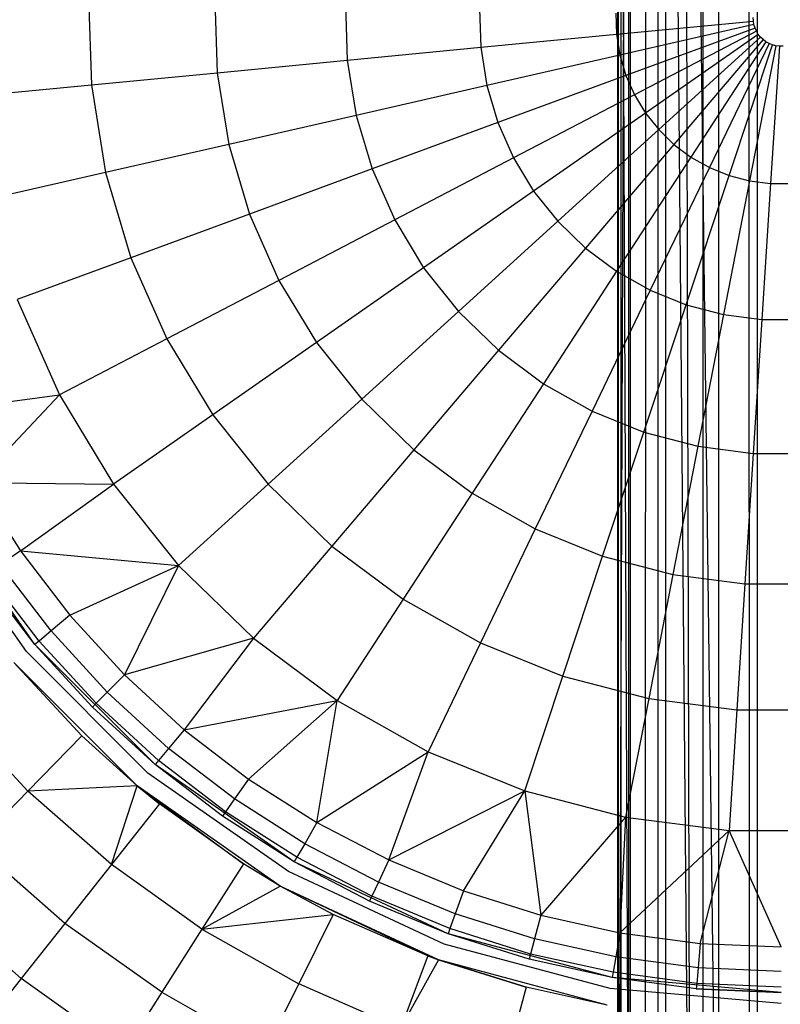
# Model space of a CAD drawing. Extents: x 3 to 49, y 3 to 103.
# Tile 78 of 101: x 24.69 to 26.06, y 57.01 to 58.78. Entities that reach past the tile are written whole.
import ezdxf

# ---------------------------------------------------------------- set-up
doc = ezdxf.new("R2010")
doc.units = 0
doc.header["$LTSCALE"] = 2.54
doc.layers.get('0').update_dxf_attribs({"linetype": 'CONTINUOUS'})

# ---------------------------------------------------------------- blocks, each defined once
blk = doc.blocks.new('HOTEL-MOOD-11782-11790_STL')
at = {"color": 0}
for p, q in [((25.8807, 61.312, 0.9524), (25.8942, 56.2572, 0.9621)), ((25.8807, 61.312, 0.9524), (25.8942, 56.2572, 0.9621)), ((25.8807, 61.312, 0.9524), (25.945, 56.2545, 0.9892)), ((25.8807, 61.312, 0.9524), (25.945, 56.2545, 0.9892)), ((25.945, 61.3156, 0.9892), (25.945, 56.2545, 0.9892)), ((25.945, 61.3156, 0.9892), (25.945, 56.2545, 0.9892)), ((26.0002, 56.2526, 1.006), (25.9999, 61.3175, 1.0059)), ((26.0002, 56.2526, 1.006), (25.9999, 61.3175, 1.0059)), ((25.7639, 56.269, 0.7181), (25.7639, 61.3011, 0.7181)), ((25.7639, 56.269, 0.1789), (25.7639, 61.3011, 0.1789)), ((25.7639, 56.269, 0.7181), (25.7639, 61.3011, 0.7181)), ((25.7639, 56.269, 0.1789), (25.7639, 61.3011, 0.1789)), ((25.7696, 61.3017, 0.7756), (25.7695, 56.2684, 0.7753)), ((25.7696, 61.3017, 0.7756), (25.7695, 56.2684, 0.7753)), ((25.7862, 61.3036, 0.8304), (25.7862, 56.2665, 0.8304)), ((25.7862, 61.3036, 0.8304), (25.7862, 56.2665, 0.8304)), ((25.8134, 61.3063, 0.8812), (25.8132, 56.2638, 0.881)), ((25.8134, 61.3063, 0.8812), (25.8132, 56.2638, 0.881)), ((25.8498, 61.3096, 0.9256), (25.8498, 56.2605, 0.9256)), ((25.8498, 61.3096, 0.9256), (25.8498, 56.2605, 0.9256)), ((25.8498, 61.3096, 0.9256), (25.8942, 56.2572, 0.9621)), ((25.8498, 61.3096, 0.9256), (25.8942, 56.2572, 0.9621)), ((25.7648, 60.9731, 0.7141), (25.7834, 56.3644, 0.8454)), ((25.7648, 56.3633, 0.7461), (25.7648, 60.9731, 0.7141)), ((25.7648, 56.3633, 0.7461), (25.7648, 60.9731, 0.7141)), ((25.7648, 60.9731, 0.7141), (25.7834, 56.3644, 0.8454)), ((25.7648, 56.3633, 0.7461), (25.7834, 60.9728, 0.6148)), ((25.7648, 56.3633, 0.7461), (25.7834, 60.9728, 0.6148)), ((25.7834, 56.3644, 0.8454), (25.7834, 60.9735, 0.8135)), ((25.7834, 56.3644, 0.8454), (25.7834, 60.9735, 0.8135)), ((25.7834, 56.3622, 0.6467), (25.7834, 60.9728, 0.6148)), ((25.7834, 56.3622, 0.6467), (25.7834, 60.9728, 0.6148)), ((25.8366, 56.3654, 0.9313), (25.8366, 60.9738, 0.8994)), ((25.8366, 56.3654, 0.9313), (25.8366, 60.9738, 0.8994)), ((25.8366, 56.3613, 0.5608), (25.8366, 60.9725, 0.5289)), ((25.8366, 56.3613, 0.5608), (25.8366, 60.9725, 0.5289)), ((25.9173, 56.3661, 0.9922), (25.9173, 60.974, 0.9603)), ((25.9173, 56.3661, 0.9922), (25.9173, 60.974, 0.9603)), ((25.9173, 56.3606, 0.4999), (25.9173, 60.9723, 0.468)), ((25.9173, 56.3606, 0.4999), (25.9173, 60.9723, 0.468)), ((26.0145, 56.3664, 1.0199), (26.0145, 60.9741, 0.9879)), ((26.0145, 56.3664, 1.0199), (26.0145, 60.9741, 0.9879)), ((26.0145, 56.3603, 0.4723), (26.0145, 60.9722, 0.4403)), ((26.0145, 56.3603, 0.4723), (26.0145, 60.9722, 0.4403)), ((24.813, 58.825, 3.3861), (24.8181, 58.6655, 3.3861)), ((24.813, 58.825, 3.3861), (24.8181, 58.6655, 3.3861)), ((25.0398, 58.8177, 3.4848), (25.044, 58.6873, 3.4848)), ((25.0398, 58.8177, 3.4848), (25.044, 58.6873, 3.4848)), ((25.2746, 58.8102, 3.5628), (25.2778, 58.7099, 3.5628)), ((25.2746, 58.8102, 3.5628), (25.2778, 58.7099, 3.5628)), ((25.5153, 58.8024, 3.6196), (25.5176, 58.733, 3.6196)), ((25.5153, 58.8024, 3.6196), (25.5176, 58.733, 3.6196)), ((25.7602, 58.7946, 3.6548), (25.7614, 58.7565, 3.6548)), ((25.7602, 58.7946, 3.6548), (25.7614, 58.7565, 3.6548)), ((26.0074, 58.7802, 3.6681), (26.0072, 58.7867, 3.6681)), ((26.0074, 58.7802, 3.6681), (26.0072, 58.7867, 3.6681)), ((25.7614, 58.7565, 3.6548), (26.0074, 58.7802, 3.6681)), ((25.7614, 58.7565, 3.6548), (26.0074, 58.7802, 3.6681)), ((26.0084, 58.7739, 3.6681), (25.7675, 58.7189, 3.6548)), ((26.0084, 58.7739, 3.6681), (25.7675, 58.7189, 3.6548)), ((26.0103, 58.7677, 3.6681), (25.7783, 58.6824, 3.6548)), ((26.0103, 58.7677, 3.6681), (25.7783, 58.6824, 3.6548)), ((26.0084, 58.7739, 3.6681), (26.0074, 58.7802, 3.6681)), ((26.0084, 58.7739, 3.6681), (26.0074, 58.7802, 3.6681)), ((26.0103, 58.7677, 3.6681), (26.0084, 58.7739, 3.6681)), ((26.0103, 58.7677, 3.6681), (26.0084, 58.7739, 3.6681)), ((26.0129, 58.7618, 3.6681), (26.0103, 58.7677, 3.6681)), ((26.0129, 58.7618, 3.6681), (26.0103, 58.7677, 3.6681)), ((25.5176, 58.733, 3.6196), (25.7614, 58.7565, 3.6548)), ((25.5176, 58.733, 3.6196), (25.7614, 58.7565, 3.6548)), ((25.7614, 58.7565, 3.6548), (25.7675, 58.7189, 3.6548)), ((25.7614, 58.7565, 3.6548), (25.7675, 58.7189, 3.6548)), ((26.0129, 58.7618, 3.6681), (25.7937, 58.6475, 3.6548)), ((26.0129, 58.7618, 3.6681), (25.7937, 58.6475, 3.6548)), ((26.0162, 58.7563, 3.6681), (25.8135, 58.6149, 3.6548)), ((26.0162, 58.7563, 3.6681), (25.8135, 58.6149, 3.6548)), ((25.8373, 58.5852, 3.6548), (26.0202, 58.7513, 3.6681)), ((25.8373, 58.5852, 3.6548), (26.0202, 58.7513, 3.6681)), ((26.0248, 58.7468, 3.6681), (25.8646, 58.5587, 3.6548)), ((26.0248, 58.7468, 3.6681), (25.8646, 58.5587, 3.6548)), ((26.0162, 58.7563, 3.6681), (26.0129, 58.7618, 3.6681)), ((26.0162, 58.7563, 3.6681), (26.0129, 58.7618, 3.6681)), ((26.0202, 58.7513, 3.6681), (26.0162, 58.7563, 3.6681)), ((26.0202, 58.7513, 3.6681), (26.0162, 58.7563, 3.6681)), ((26.0248, 58.7468, 3.6681), (26.0202, 58.7513, 3.6681)), ((26.0248, 58.7468, 3.6681), (26.0202, 58.7513, 3.6681)), ((26.03, 58.743, 3.6681), (26.0248, 58.7468, 3.6681)), ((26.03, 58.743, 3.6681), (26.0248, 58.7468, 3.6681)), ((25.2778, 58.7099, 3.5628), (25.5176, 58.733, 3.6196)), ((25.2778, 58.7099, 3.5628), (25.5176, 58.733, 3.6196)), ((25.5176, 58.733, 3.6196), (25.5287, 58.6644, 3.6196)), ((25.5176, 58.733, 3.6196), (25.5287, 58.6644, 3.6196)), ((26.03, 58.743, 3.6681), (25.8952, 58.5359, 3.6548)), ((26.03, 58.743, 3.6681), (25.8952, 58.5359, 3.6548)), ((26.0356, 58.7398, 3.6681), (25.9284, 58.5172, 3.6548)), ((26.0356, 58.7398, 3.6681), (25.9284, 58.5172, 3.6548)), ((25.9637, 58.5029, 3.6548), (26.0415, 58.7374, 3.6681)), ((25.9637, 58.5029, 3.6548), (26.0415, 58.7374, 3.6681)), ((26.0478, 58.7358, 3.6681), (26.0005, 58.4932, 3.6548)), ((26.0478, 58.7358, 3.6681), (26.0005, 58.4932, 3.6548)), ((26.0356, 58.7398, 3.6681), (26.03, 58.743, 3.6681)), ((26.0356, 58.7398, 3.6681), (26.03, 58.743, 3.6681)), ((26.0415, 58.7374, 3.6681), (26.0356, 58.7398, 3.6681)), ((26.0415, 58.7374, 3.6681), (26.0356, 58.7398, 3.6681)), ((26.0541, 58.735, 3.6681), (26.0383, 58.4883, 3.6548)), ((26.0541, 58.735, 3.6681), (26.0383, 58.4883, 3.6548)), ((26.0478, 58.7358, 3.6681), (26.0415, 58.7374, 3.6681)), ((26.0478, 58.7358, 3.6681), (26.0415, 58.7374, 3.6681)), ((26.0541, 58.735, 3.6681), (26.0478, 58.7358, 3.6681)), ((26.0541, 58.735, 3.6681), (26.0478, 58.7358, 3.6681)), ((26.0606, 58.735, 3.6681), (26.0541, 58.735, 3.6681)), ((26.0606, 58.735, 3.6681), (26.0541, 58.735, 3.6681)), ((25.7675, 58.7189, 3.6548), (25.5287, 58.6644, 3.6196)), ((25.7675, 58.7189, 3.6548), (25.5287, 58.6644, 3.6196)), ((25.7675, 58.7189, 3.6548), (25.7783, 58.6824, 3.6548)), ((25.7675, 58.7189, 3.6548), (25.7783, 58.6824, 3.6548)), ((25.044, 58.6873, 3.4848), (25.2778, 58.7099, 3.5628)), ((25.044, 58.6873, 3.4848), (25.2778, 58.7099, 3.5628)), ((25.2778, 58.7099, 3.5628), (25.2938, 58.6108, 3.5628)), ((25.2778, 58.7099, 3.5628), (25.2938, 58.6108, 3.5628)), ((24.8181, 58.6655, 3.3861), (25.044, 58.6873, 3.4848)), ((24.8181, 58.6655, 3.3861), (25.044, 58.6873, 3.4848)), ((25.044, 58.6873, 3.4848), (25.0648, 58.5585, 3.4848)), ((25.044, 58.6873, 3.4848), (25.0648, 58.5585, 3.4848)), ((25.7783, 58.6824, 3.6548), (25.5484, 58.5978, 3.6196)), ((25.7783, 58.6824, 3.6548), (25.5484, 58.5978, 3.6196)), ((25.7783, 58.6824, 3.6548), (25.7937, 58.6475, 3.6548)), ((25.7783, 58.6824, 3.6548), (25.7937, 58.6475, 3.6548)), ((24.6018, 58.6446, 3.2677), (24.8181, 58.6655, 3.3861)), ((24.6018, 58.6446, 3.2677), (24.8181, 58.6655, 3.3861)), ((24.8181, 58.6655, 3.3861), (24.8435, 58.508, 3.3861)), ((24.8181, 58.6655, 3.3861), (24.8435, 58.508, 3.3861)), ((25.5287, 58.6644, 3.6196), (25.2938, 58.6108, 3.5628)), ((25.5287, 58.6644, 3.6196), (25.2938, 58.6108, 3.5628)), ((25.5287, 58.6644, 3.6196), (25.5484, 58.5978, 3.6196)), ((25.5287, 58.6644, 3.6196), (25.5484, 58.5978, 3.6196)), ((25.7937, 58.6475, 3.6548), (25.5766, 58.5342, 3.6196)), ((25.7937, 58.6475, 3.6548), (25.5766, 58.5342, 3.6196)), ((25.7937, 58.6475, 3.6548), (25.8135, 58.6149, 3.6548)), ((25.7937, 58.6475, 3.6548), (25.8135, 58.6149, 3.6548)), ((25.2938, 58.6108, 3.5628), (25.0648, 58.5585, 3.4848)), ((25.2938, 58.6108, 3.5628), (25.0648, 58.5585, 3.4848)), ((25.2938, 58.6108, 3.5628), (25.3224, 58.5146, 3.5628)), ((25.2938, 58.6108, 3.5628), (25.3224, 58.5146, 3.5628)), ((25.8135, 58.6149, 3.6548), (25.6126, 58.4748, 3.6196)), ((25.8135, 58.6149, 3.6548), (25.6126, 58.4748, 3.6196)), ((25.8135, 58.6149, 3.6548), (25.8373, 58.5852, 3.6548)), ((25.8135, 58.6149, 3.6548), (25.8373, 58.5852, 3.6548)), ((25.5484, 58.5978, 3.6196), (25.3224, 58.5146, 3.5628)), ((25.5484, 58.5978, 3.6196), (25.3224, 58.5146, 3.5628)), ((25.5484, 58.5978, 3.6196), (25.5766, 58.5342, 3.6196)), ((25.5484, 58.5978, 3.6196), (25.5766, 58.5342, 3.6196)), ((25.6559, 58.4205, 3.6196), (25.8373, 58.5852, 3.6548)), ((25.6559, 58.4205, 3.6196), (25.8373, 58.5852, 3.6548)), ((25.8373, 58.5852, 3.6548), (25.8646, 58.5587, 3.6548)), ((25.8373, 58.5852, 3.6548), (25.8646, 58.5587, 3.6548)), ((25.0648, 58.5585, 3.4848), (24.8435, 58.508, 3.3861)), ((25.0648, 58.5585, 3.4848), (24.8435, 58.508, 3.3861)), ((25.0648, 58.5585, 3.4848), (25.102, 58.4335, 3.4848)), ((25.0648, 58.5585, 3.4848), (25.102, 58.4335, 3.4848)), ((25.8646, 58.5587, 3.6548), (25.7058, 58.3721, 3.6196)), ((25.8646, 58.5587, 3.6548), (25.7058, 58.3721, 3.6196)), ((25.8646, 58.5587, 3.6548), (25.8952, 58.5359, 3.6548)), ((25.8646, 58.5587, 3.6548), (25.8952, 58.5359, 3.6548)), ((25.5766, 58.5342, 3.6196), (25.363, 58.4228, 3.5628)), ((25.5766, 58.5342, 3.6196), (25.363, 58.4228, 3.5628)), ((25.5766, 58.5342, 3.6196), (25.6126, 58.4748, 3.6196)), ((25.5766, 58.5342, 3.6196), (25.6126, 58.4748, 3.6196)), ((25.8952, 58.5359, 3.6548), (25.7615, 58.3306, 3.6196)), ((25.8952, 58.5359, 3.6548), (25.7615, 58.3306, 3.6196)), ((25.8952, 58.5359, 3.6548), (25.9284, 58.5172, 3.6548)), ((25.8952, 58.5359, 3.6548), (25.9284, 58.5172, 3.6548)), ((25.9284, 58.5172, 3.6548), (25.8221, 58.2965, 3.6196)), ((25.9284, 58.5172, 3.6548), (25.8221, 58.2965, 3.6196)), ((25.9284, 58.5172, 3.6548), (25.9637, 58.5029, 3.6548)), ((25.9284, 58.5172, 3.6548), (25.9637, 58.5029, 3.6548)), ((24.8435, 58.508, 3.3861), (24.6317, 58.4596, 3.2677)), ((24.8435, 58.508, 3.3861), (24.6317, 58.4596, 3.2677)), ((24.8435, 58.508, 3.3861), (24.8889, 58.3551, 3.3861)), ((24.8435, 58.508, 3.3861), (24.8889, 58.3551, 3.3861)), ((25.3224, 58.5146, 3.5628), (25.102, 58.4335, 3.4848)), ((25.3224, 58.5146, 3.5628), (25.102, 58.4335, 3.4848)), ((25.3224, 58.5146, 3.5628), (25.363, 58.4228, 3.5628)), ((25.3224, 58.5146, 3.5628), (25.363, 58.4228, 3.5628)), ((25.8865, 58.2704, 3.6196), (25.9637, 58.5029, 3.6548)), ((25.8865, 58.2704, 3.6196), (25.9637, 58.5029, 3.6548)), ((25.9637, 58.5029, 3.6548), (26.0005, 58.4932, 3.6548)), ((25.9637, 58.5029, 3.6548), (26.0005, 58.4932, 3.6548)), ((26.0005, 58.4932, 3.6548), (25.9537, 58.2528, 3.6196)), ((26.0005, 58.4932, 3.6548), (25.9537, 58.2528, 3.6196)), ((26.0005, 58.4932, 3.6548), (26.0383, 58.4883, 3.6548)), ((26.0005, 58.4932, 3.6548), (26.0383, 58.4883, 3.6548)), ((26.0383, 58.4883, 3.6548), (26.0226, 58.2439, 3.6196)), ((26.0383, 58.4883, 3.6548), (26.0226, 58.2439, 3.6196)), ((26.0383, 58.4883, 3.6548), (26.0764, 58.4883, 3.6548)), ((26.0383, 58.4883, 3.6548), (26.0764, 58.4883, 3.6548)), ((25.6126, 58.4748, 3.6196), (25.415, 58.337, 3.5628)), ((25.6126, 58.4748, 3.6196), (25.415, 58.337, 3.5628)), ((25.6126, 58.4748, 3.6196), (25.6559, 58.4205, 3.6196)), ((25.6126, 58.4748, 3.6196), (25.6559, 58.4205, 3.6196)), ((25.102, 58.4335, 3.4848), (24.8889, 58.3551, 3.3861)), ((25.102, 58.4335, 3.4848), (24.8889, 58.3551, 3.3861)), ((25.102, 58.4335, 3.4848), (25.1548, 58.3142, 3.4848)), ((25.102, 58.4335, 3.4848), (25.1548, 58.3142, 3.4848)), ((25.363, 58.4228, 3.5628), (25.1548, 58.3142, 3.4848)), ((25.363, 58.4228, 3.5628), (25.1548, 58.3142, 3.4848)), ((25.363, 58.4228, 3.5628), (25.415, 58.337, 3.5628)), ((25.363, 58.4228, 3.5628), (25.415, 58.337, 3.5628)), ((25.4776, 58.2585, 3.5628), (25.6559, 58.4205, 3.6196)), ((25.4776, 58.2585, 3.5628), (25.6559, 58.4205, 3.6196)), ((25.6559, 58.4205, 3.6196), (25.7058, 58.3721, 3.6196)), ((25.6559, 58.4205, 3.6196), (25.7058, 58.3721, 3.6196)), ((25.7058, 58.3721, 3.6196), (25.5497, 58.1887, 3.5628)), ((25.7058, 58.3721, 3.6196), (25.5497, 58.1887, 3.5628)), ((25.7058, 58.3721, 3.6196), (25.7615, 58.3306, 3.6196)), ((25.7058, 58.3721, 3.6196), (25.7615, 58.3306, 3.6196)), ((24.8889, 58.3551, 3.3861), (24.685, 58.28, 3.2677)), ((24.8889, 58.3551, 3.3861), (24.685, 58.28, 3.2677)), ((24.8889, 58.3551, 3.3861), (24.9535, 58.2092, 3.3861)), ((24.8889, 58.3551, 3.3861), (24.9535, 58.2092, 3.3861)), ((25.415, 58.337, 3.5628), (25.2224, 58.2026, 3.4848)), ((25.415, 58.337, 3.5628), (25.2224, 58.2026, 3.4848)), ((25.415, 58.337, 3.5628), (25.4776, 58.2585, 3.5628)), ((25.415, 58.337, 3.5628), (25.4776, 58.2585, 3.5628)), ((25.7615, 58.3306, 3.6196), (25.6301, 58.1287, 3.5628)), ((25.7615, 58.3306, 3.6196), (25.6301, 58.1287, 3.5628)), ((25.7615, 58.3306, 3.6196), (25.8221, 58.2965, 3.6196)), ((25.7615, 58.3306, 3.6196), (25.8221, 58.2965, 3.6196)), ((25.1548, 58.3142, 3.4848), (24.9535, 58.2092, 3.3861)), ((25.1548, 58.3142, 3.4848), (24.9535, 58.2092, 3.3861)), ((25.1548, 58.3142, 3.4848), (25.2224, 58.2026, 3.4848)), ((25.1548, 58.3142, 3.4848), (25.2224, 58.2026, 3.4848)), ((25.8221, 58.2965, 3.6196), (25.7176, 58.0794, 3.5628)), ((25.8221, 58.2965, 3.6196), (25.7176, 58.0794, 3.5628)), ((25.8221, 58.2965, 3.6196), (25.8865, 58.2704, 3.6196)), ((25.8221, 58.2965, 3.6196), (25.8865, 58.2704, 3.6196)), ((24.685, 58.28, 3.2677), (24.7608, 58.1087, 3.2677)), ((24.685, 58.28, 3.2677), (24.7608, 58.1087, 3.2677)), ((25.8106, 58.0418, 3.5628), (25.8865, 58.2704, 3.6196)), ((25.8106, 58.0418, 3.5628), (25.8865, 58.2704, 3.6196)), ((25.8865, 58.2704, 3.6196), (25.9537, 58.2528, 3.6196)), ((25.8865, 58.2704, 3.6196), (25.9537, 58.2528, 3.6196)), ((25.3037, 58.1006, 3.4848), (25.4776, 58.2585, 3.5628)), ((25.3037, 58.1006, 3.4848), (25.4776, 58.2585, 3.5628)), ((25.4776, 58.2585, 3.5628), (25.5497, 58.1887, 3.5628)), ((25.4776, 58.2585, 3.5628), (25.5497, 58.1887, 3.5628)), ((25.9537, 58.2528, 3.6196), (25.9076, 58.0163, 3.5628)), ((25.9537, 58.2528, 3.6196), (25.9076, 58.0163, 3.5628)), ((25.9537, 58.2528, 3.6196), (26.0226, 58.2439, 3.6196)), ((25.9537, 58.2528, 3.6196), (26.0226, 58.2439, 3.6196)), ((26.0226, 58.2439, 3.6196), (26.0072, 58.0035, 3.5628)), ((26.0226, 58.2439, 3.6196), (26.0072, 58.0035, 3.5628)), ((26.0226, 58.2439, 3.6196), (26.0921, 58.2439, 3.6196)), ((26.0226, 58.2439, 3.6196), (26.0921, 58.2439, 3.6196)), ((24.9535, 58.2092, 3.3861), (24.7608, 58.1087, 3.2677)), ((24.9535, 58.2092, 3.3861), (24.7608, 58.1087, 3.2677)), ((24.9535, 58.2092, 3.3861), (25.0362, 58.0727, 3.3861)), ((24.9535, 58.2092, 3.3861), (25.0362, 58.0727, 3.3861)), ((25.2224, 58.2026, 3.4848), (25.0362, 58.0727, 3.3861)), ((25.2224, 58.2026, 3.4848), (25.0362, 58.0727, 3.3861)), ((25.2224, 58.2026, 3.4848), (25.3037, 58.1006, 3.4848)), ((25.2224, 58.2026, 3.4848), (25.3037, 58.1006, 3.4848)), ((25.5497, 58.1887, 3.5628), (25.3974, 58.0099, 3.4848)), ((25.5497, 58.1887, 3.5628), (25.3974, 58.0099, 3.4848)), ((25.5497, 58.1887, 3.5628), (25.6301, 58.1287, 3.5628)), ((25.5497, 58.1887, 3.5628), (25.6301, 58.1287, 3.5628)), ((25.6301, 58.1287, 3.5628), (25.502, 57.9318, 3.4848)), ((25.6301, 58.1287, 3.5628), (25.502, 57.9318, 3.4848)), ((25.6301, 58.1287, 3.5628), (25.7176, 58.0794, 3.5628)), ((25.6301, 58.1287, 3.5628), (25.7176, 58.0794, 3.5628)), ((24.5454, 58.08, 3.1304), (24.7608, 58.1087, 3.2677)), ((24.5454, 58.08, 3.1304), (24.7608, 58.1087, 3.2677)), ((24.6126, 57.9509, 3.1304), (24.7608, 58.1087, 3.2677)), ((24.6126, 57.9509, 3.1304), (24.7608, 58.1087, 3.2677)), ((24.7608, 58.1087, 3.2677), (24.858, 57.9484, 3.2677)), ((24.7608, 58.1087, 3.2677), (24.858, 57.9484, 3.2677)), ((25.1357, 57.948, 3.3861), (25.3037, 58.1006, 3.4848)), ((25.1357, 57.948, 3.3861), (25.3037, 58.1006, 3.4848)), ((25.3037, 58.1006, 3.4848), (25.3974, 58.0099, 3.4848)), ((25.3037, 58.1006, 3.4848), (25.3974, 58.0099, 3.4848)), ((25.7176, 58.0794, 3.5628), (25.6156, 57.8678, 3.4848)), ((25.7176, 58.0794, 3.5628), (25.6156, 57.8678, 3.4848)), ((25.7176, 58.0794, 3.5628), (25.8106, 58.0418, 3.5628)), ((25.7176, 58.0794, 3.5628), (25.8106, 58.0418, 3.5628)), ((25.0362, 58.0727, 3.3861), (24.858, 57.9484, 3.2677)), ((25.0362, 58.0727, 3.3861), (24.858, 57.9484, 3.2677)), ((25.0362, 58.0727, 3.3861), (25.1357, 57.948, 3.3861)), ((25.0362, 58.0727, 3.3861), (25.1357, 57.948, 3.3861)), ((25.7366, 57.8189, 3.4848), (25.8106, 58.0418, 3.5628)), ((25.7366, 57.8189, 3.4848), (25.8106, 58.0418, 3.5628)), ((25.8106, 58.0418, 3.5628), (25.9076, 58.0163, 3.5628)), ((25.8106, 58.0418, 3.5628), (25.9076, 58.0163, 3.5628)), ((25.3974, 58.0099, 3.4848), (25.2503, 57.837, 3.3861)), ((25.3974, 58.0099, 3.4848), (25.2503, 57.837, 3.3861)), ((25.3974, 58.0099, 3.4848), (25.502, 57.9318, 3.4848)), ((25.3974, 58.0099, 3.4848), (25.502, 57.9318, 3.4848)), ((25.9076, 58.0163, 3.5628), (25.8628, 57.7858, 3.4848)), ((25.9076, 58.0163, 3.5628), (25.8628, 57.7858, 3.4848)), ((25.9076, 58.0163, 3.5628), (26.0072, 58.0035, 3.5628)), ((25.9076, 58.0163, 3.5628), (26.0072, 58.0035, 3.5628)), ((26.0072, 58.0035, 3.5628), (25.9921, 57.7691, 3.4848)), ((26.0072, 58.0035, 3.5628), (25.9921, 57.7691, 3.4848)), ((26.0072, 58.0035, 3.5628), (26.1075, 58.0035, 3.5628)), ((26.0072, 58.0035, 3.5628), (26.1075, 58.0035, 3.5628)), ((24.6126, 57.9509, 3.1304), (24.858, 57.9484, 3.2677)), ((24.6126, 57.9509, 3.1304), (24.858, 57.9484, 3.2677)), ((24.6126, 57.9509, 3.1304), (24.6908, 57.8282, 3.1304)), ((24.6126, 57.9509, 3.1304), (24.6908, 57.8282, 3.1304)), ((24.6908, 57.8282, 3.1304), (24.858, 57.9484, 3.2677)), ((24.6908, 57.8282, 3.1304), (24.858, 57.9484, 3.2677)), ((24.858, 57.9484, 3.2677), (24.9748, 57.8019, 3.2677)), ((24.858, 57.9484, 3.2677), (24.9748, 57.8019, 3.2677)), ((24.9748, 57.8019, 3.2677), (25.1357, 57.948, 3.3861)), ((24.9748, 57.8019, 3.2677), (25.1357, 57.948, 3.3861)), ((25.1357, 57.948, 3.3861), (25.2503, 57.837, 3.3861)), ((25.1357, 57.948, 3.3861), (25.2503, 57.837, 3.3861)), ((25.502, 57.9318, 3.4848), (25.3782, 57.7416, 3.3861)), ((25.502, 57.9318, 3.4848), (25.3782, 57.7416, 3.3861)), ((25.502, 57.9318, 3.4848), (25.6156, 57.8678, 3.4848)), ((25.502, 57.9318, 3.4848), (25.6156, 57.8678, 3.4848)), ((24.7015, 57.6473, 2.2681), (24.5245, 57.9001, 2.2681)), ((24.7015, 57.6473, 2.2681), (24.5245, 57.9001, 2.2681)), ((24.7015, 57.6473, 2.5681), (24.5245, 57.9001, 2.5681)), ((24.7015, 57.6473, 2.5681), (24.5245, 57.9001, 2.5681)), ((24.7168, 57.6602, 2.5681), (24.5418, 57.9101, 2.5681)), ((24.7168, 57.6602, 2.5681), (24.5418, 57.9101, 2.5681)), ((25.6156, 57.8678, 3.4848), (25.5172, 57.6633, 3.3861)), ((25.6156, 57.8678, 3.4848), (25.5172, 57.6633, 3.3861)), ((25.6156, 57.8678, 3.4848), (25.7366, 57.8189, 3.4848)), ((25.6156, 57.8678, 3.4848), (25.7366, 57.8189, 3.4848)), ((24.6908, 57.8282, 3.1304), (24.6549, 57.803, 3.0862)), ((24.6908, 57.8282, 3.1304), (24.6549, 57.803, 3.0862)), ((24.6908, 57.8282, 3.1304), (24.9748, 57.8019, 3.2677)), ((24.6908, 57.8282, 3.1304), (24.9748, 57.8019, 3.2677)), ((24.6908, 57.8282, 3.1304), (24.7794, 57.7127, 3.1304)), ((24.6908, 57.8282, 3.1304), (24.7794, 57.7127, 3.1304)), ((25.2503, 57.837, 3.3861), (25.1094, 57.6716, 3.2677)), ((25.2503, 57.837, 3.3861), (25.1094, 57.6716, 3.2677)), ((25.2503, 57.837, 3.3861), (25.3782, 57.7416, 3.3861)), ((25.2503, 57.837, 3.3861), (25.3782, 57.7416, 3.3861)), ((25.665, 57.6034, 3.3861), (25.7366, 57.8189, 3.4848)), ((25.665, 57.6034, 3.3861), (25.7366, 57.8189, 3.4848)), ((25.7366, 57.8189, 3.4848), (25.8628, 57.7858, 3.4848)), ((25.7366, 57.8189, 3.4848), (25.8628, 57.7858, 3.4848)), ((24.7458, 57.6845, 3.0862), (24.6549, 57.803, 3.0862)), ((24.7458, 57.6845, 3.0862), (24.6549, 57.803, 3.0862)), ((24.7794, 57.7127, 3.1304), (24.9748, 57.8019, 3.2677)), ((24.7794, 57.7127, 3.1304), (24.9748, 57.8019, 3.2677)), ((24.9748, 57.8019, 3.2677), (24.8777, 57.6054, 3.1304)), ((24.9748, 57.8019, 3.2677), (24.8777, 57.6054, 3.1304)), ((24.9748, 57.8019, 3.2677), (25.1094, 57.6716, 3.2677)), ((24.9748, 57.8019, 3.2677), (25.1094, 57.6716, 3.2677)), ((24.7168, 57.6602, 2.5681), (24.6238, 57.7813, 2.9691)), ((24.7168, 57.6602, 2.9691), (24.6238, 57.7813, 2.9691)), ((24.7168, 57.6602, 2.5681), (24.6238, 57.7813, 2.9691)), ((24.7168, 57.6602, 2.9691), (24.6238, 57.7813, 2.9691)), ((24.7242, 57.6664, 3.0306), (24.6318, 57.7869, 3.0306)), ((24.7242, 57.6664, 3.0306), (24.6318, 57.7869, 3.0306)), ((25.8628, 57.7858, 3.4848), (25.8194, 57.563, 3.3861)), ((25.8628, 57.7858, 3.4848), (25.8194, 57.563, 3.3861)), ((25.8628, 57.7858, 3.4848), (25.9921, 57.7691, 3.4848)), ((25.8628, 57.7858, 3.4848), (25.9921, 57.7691, 3.4848)), ((25.9921, 57.7691, 3.4848), (25.9776, 57.5426, 3.3861)), ((25.9921, 57.7691, 3.4848), (25.9776, 57.5426, 3.3861)), ((25.9921, 57.7691, 3.4848), (26.1226, 57.7691, 3.4848)), ((25.9921, 57.7691, 3.4848), (26.1226, 57.7691, 3.4848)), ((25.3782, 57.7416, 3.3861), (25.2596, 57.5595, 3.2677)), ((25.3782, 57.7416, 3.3861), (25.2596, 57.5595, 3.2677)), ((25.3782, 57.7416, 3.3861), (25.5172, 57.6633, 3.3861)), ((25.3782, 57.7416, 3.3861), (25.5172, 57.6633, 3.3861)), ((24.7794, 57.7127, 3.1304), (24.7458, 57.6845, 3.0862)), ((24.7794, 57.7127, 3.1304), (24.7458, 57.6845, 3.0862)), ((24.7794, 57.7127, 3.1304), (24.8777, 57.6054, 3.1304)), ((24.7794, 57.7127, 3.1304), (24.8777, 57.6054, 3.1304)), ((24.7458, 57.6845, 3.0862), (24.7242, 57.6664, 3.0306)), ((24.7458, 57.6845, 3.0862), (24.7242, 57.6664, 3.0306)), ((24.8467, 57.5744, 3.0862), (24.7458, 57.6845, 3.0862)), ((24.8467, 57.5744, 3.0862), (24.7458, 57.6845, 3.0862)), ((25.1094, 57.6716, 3.2677), (24.8777, 57.6054, 3.1304)), ((25.1094, 57.6716, 3.2677), (24.8777, 57.6054, 3.1304)), ((25.1094, 57.6716, 3.2677), (24.985, 57.5071, 3.1304)), ((25.1094, 57.6716, 3.2677), (24.985, 57.5071, 3.1304)), ((25.1094, 57.6716, 3.2677), (25.2596, 57.5595, 3.2677)), ((25.1094, 57.6716, 3.2677), (25.2596, 57.5595, 3.2677)), ((24.7242, 57.6664, 3.0306), (24.7168, 57.6602, 2.9691)), ((24.7242, 57.6664, 3.0306), (24.7168, 57.6602, 2.9691)), ((24.9325, 57.4445, 2.5681), (24.7168, 57.6602, 2.5681)), ((24.8199, 57.5476, 2.9691), (24.7168, 57.6602, 2.5681)), ((24.9325, 57.4445, 2.5681), (24.7168, 57.6602, 2.5681)), ((24.8199, 57.5476, 2.9691), (24.7168, 57.6602, 2.5681)), ((24.8199, 57.5476, 2.9691), (24.7168, 57.6602, 2.9691)), ((24.7168, 57.6602, 2.9691), (24.7168, 57.6602, 2.5681)), ((24.7168, 57.6602, 2.9691), (24.7168, 57.6602, 2.5681)), ((24.8199, 57.5476, 2.9691), (24.7168, 57.6602, 2.9691)), ((24.8268, 57.5545, 3.0306), (24.7242, 57.6664, 3.0306)), ((24.8268, 57.5545, 3.0306), (24.7242, 57.6664, 3.0306)), ((25.5172, 57.6633, 3.3861), (25.4229, 57.4675, 3.2677)), ((25.5172, 57.6633, 3.3861), (25.4229, 57.4675, 3.2677)), ((25.5172, 57.6633, 3.3861), (25.665, 57.6034, 3.3861)), ((25.5172, 57.6633, 3.3861), (25.665, 57.6034, 3.3861)), ((24.9196, 57.4292, 2.2681), (24.7015, 57.6473, 2.2681)), ((24.7015, 57.6473, 2.2681), (24.7015, 57.6473, 2.5681)), ((24.9196, 57.4292, 2.2681), (24.7015, 57.6473, 2.2681)), ((24.9196, 57.4292, 2.5681), (24.7015, 57.6473, 2.5681)), ((24.7015, 57.6473, 2.2681), (24.7015, 57.6473, 2.5681)), ((24.9196, 57.4292, 2.5681), (24.7015, 57.6473, 2.5681)), ((24.8011, 57.496, 2.5681), (24.6785, 57.628, 2.5681)), ((24.9003, 57.4062, 2.2681), (24.6785, 57.628, 2.2681)), ((24.6785, 57.628, 2.2681), (24.8011, 57.496, 2.5681)), ((24.6785, 57.628, 2.2681), (24.8011, 57.496, 2.5681)), ((24.8011, 57.496, 2.5681), (24.6785, 57.628, 2.5681)), ((24.9003, 57.4062, 2.2681), (24.6785, 57.628, 2.2681)), ((24.8777, 57.6054, 3.1304), (24.8467, 57.5744, 3.0862)), ((24.8777, 57.6054, 3.1304), (24.8467, 57.5744, 3.0862)), ((24.8777, 57.6054, 3.1304), (24.985, 57.5071, 3.1304)), ((24.8777, 57.6054, 3.1304), (24.985, 57.5071, 3.1304)), ((25.5966, 57.3972, 3.2677), (25.665, 57.6034, 3.3861)), ((25.5966, 57.3972, 3.2677), (25.665, 57.6034, 3.3861)), ((25.665, 57.6034, 3.3861), (25.8194, 57.563, 3.3861)), ((25.665, 57.6034, 3.3861), (25.8194, 57.563, 3.3861)), ((24.8467, 57.5744, 3.0862), (24.8268, 57.5545, 3.0306)), ((24.8467, 57.5744, 3.0862), (24.8268, 57.5545, 3.0306)), ((24.9568, 57.4735, 3.0862), (24.8467, 57.5744, 3.0862)), ((24.9568, 57.4735, 3.0862), (24.8467, 57.5744, 3.0862)), ((25.8194, 57.563, 3.3861), (25.7778, 57.3497, 3.2677)), ((25.8194, 57.563, 3.3861), (25.7778, 57.3497, 3.2677)), ((25.8194, 57.563, 3.3861), (25.9776, 57.5426, 3.3861)), ((25.8194, 57.563, 3.3861), (25.9776, 57.5426, 3.3861)), ((24.5685, 57.543, 2.5559), (24.7041, 57.3965, 2.5559)), ((24.5685, 57.543, 2.5559), (24.7041, 57.3965, 2.5559)), ((24.8268, 57.5545, 3.0306), (24.8199, 57.5476, 2.9691)), ((24.8268, 57.5545, 3.0306), (24.8199, 57.5476, 2.9691)), ((24.9325, 57.4445, 2.5681), (24.8199, 57.5476, 2.9691)), ((24.9325, 57.4445, 2.9691), (24.8199, 57.5476, 2.9691)), ((24.9325, 57.4445, 2.5681), (24.8199, 57.5476, 2.9691)), ((24.9325, 57.4445, 2.9691), (24.8199, 57.5476, 2.9691)), ((24.9387, 57.4519, 3.0306), (24.8268, 57.5545, 3.0306)), ((24.9387, 57.4519, 3.0306), (24.8268, 57.5545, 3.0306)), ((24.985, 57.5071, 3.1304), (25.2596, 57.5595, 3.2677)), ((24.985, 57.5071, 3.1304), (25.2596, 57.5595, 3.2677)), ((25.1005, 57.4185, 3.1304), (25.2596, 57.5595, 3.2677)), ((25.1005, 57.4185, 3.1304), (25.2596, 57.5595, 3.2677)), ((25.2232, 57.3403, 3.1304), (25.2596, 57.5595, 3.2677)), ((25.2232, 57.3403, 3.1304), (25.2596, 57.5595, 3.2677)), ((25.2596, 57.5595, 3.2677), (25.4229, 57.4675, 3.2677)), ((25.2596, 57.5595, 3.2677), (25.4229, 57.4675, 3.2677)), ((25.9776, 57.5426, 3.3861), (25.9637, 57.3257, 3.2677)), ((25.9776, 57.5426, 3.3861), (25.9637, 57.3257, 3.2677)), ((25.9776, 57.5426, 3.3861), (26.1371, 57.5426, 3.3861)), ((25.9776, 57.5426, 3.3861), (26.1371, 57.5426, 3.3861)), ((24.8011, 57.496, 2.5681), (24.7041, 57.3965, 2.5559)), ((24.8011, 57.496, 2.5681), (24.7041, 57.3965, 2.5559)), ((24.9003, 57.4062, 2.5681), (24.8011, 57.496, 2.5681)), ((24.9003, 57.4062, 2.2681), (24.8011, 57.496, 2.5681)), ((24.9003, 57.4062, 2.5681), (24.8011, 57.496, 2.5681)), ((24.9003, 57.4062, 2.2681), (24.8011, 57.496, 2.5681)), ((24.985, 57.5071, 3.1304), (24.9568, 57.4735, 3.0862)), ((24.985, 57.5071, 3.1304), (24.9568, 57.4735, 3.0862)), ((24.985, 57.5071, 3.1304), (25.1005, 57.4185, 3.1304)), ((24.985, 57.5071, 3.1304), (25.1005, 57.4185, 3.1304)), ((24.9568, 57.4735, 3.0862), (24.9387, 57.4519, 3.0306)), ((24.9568, 57.4735, 3.0862), (24.9387, 57.4519, 3.0306)), ((25.0753, 57.3826, 3.0862), (24.9568, 57.4735, 3.0862)), ((25.0753, 57.3826, 3.0862), (24.9568, 57.4735, 3.0862)), ((25.2232, 57.3403, 3.1304), (25.4229, 57.4675, 3.2677)), ((25.2232, 57.3403, 3.1304), (25.4229, 57.4675, 3.2677)), ((25.3523, 57.2731, 3.1304), (25.4229, 57.4675, 3.2677)), ((25.3523, 57.2731, 3.1304), (25.4229, 57.4675, 3.2677)), ((25.4229, 57.4675, 3.2677), (25.5966, 57.3972, 3.2677)), ((25.4229, 57.4675, 3.2677), (25.5966, 57.3972, 3.2677)), ((24.9387, 57.4519, 3.0306), (24.9325, 57.4445, 2.9691)), ((24.9387, 57.4519, 3.0306), (24.9325, 57.4445, 2.9691)), ((25.1824, 57.2695, 2.5681), (24.9325, 57.4445, 2.5681)), ((25.0536, 57.3515, 2.9691), (24.9325, 57.4445, 2.5681)), ((25.1824, 57.2695, 2.5681), (24.9325, 57.4445, 2.5681)), ((25.0536, 57.3515, 2.9691), (24.9325, 57.4445, 2.5681)), ((25.0536, 57.3515, 2.9691), (24.9325, 57.4445, 2.9691)), ((24.9325, 57.4445, 2.9691), (24.9325, 57.4445, 2.5681)), ((24.9325, 57.4445, 2.9691), (24.9325, 57.4445, 2.5681)), ((25.0536, 57.3515, 2.9691), (24.9325, 57.4445, 2.9691)), ((25.0592, 57.3595, 3.0306), (24.9387, 57.4519, 3.0306)), ((25.0592, 57.3595, 3.0306), (24.9387, 57.4519, 3.0306)), ((25.1724, 57.2522, 2.2681), (24.9196, 57.4292, 2.2681)), ((24.9196, 57.4292, 2.2681), (24.9196, 57.4292, 2.5681)), ((25.1724, 57.2522, 2.2681), (24.9196, 57.4292, 2.2681)), ((25.1724, 57.2522, 2.5681), (24.9196, 57.4292, 2.5681)), ((24.9196, 57.4292, 2.2681), (24.9196, 57.4292, 2.5681)), ((25.1724, 57.2522, 2.5681), (24.9196, 57.4292, 2.5681)), ((24.9003, 57.4062, 2.5681), (24.7041, 57.3965, 2.5559)), ((24.9003, 57.4062, 2.5681), (24.7041, 57.3965, 2.5559)), ((24.854, 57.2647, 2.5559), (24.9003, 57.4062, 2.5681)), ((24.854, 57.2647, 2.5559), (24.9003, 57.4062, 2.5681)), ((24.9403, 57.3736, 2.5681), (24.9003, 57.4062, 2.5681)), ((24.9003, 57.4062, 2.5681), (24.9003, 57.4062, 2.2681)), ((25.1574, 57.2262, 2.2681), (24.9003, 57.4062, 2.2681)), ((24.9003, 57.4062, 2.2681), (25.0913, 57.2663, 2.5681)), ((24.9003, 57.4062, 2.2681), (25.0913, 57.2663, 2.5681)), ((24.9003, 57.4062, 2.2681), (24.9403, 57.3736, 2.5681)), ((24.9003, 57.4062, 2.2681), (24.9403, 57.3736, 2.5681)), ((24.9003, 57.4062, 2.5681), (24.9003, 57.4062, 2.2681)), ((24.9403, 57.3736, 2.5681), (24.9003, 57.4062, 2.5681)), ((25.1574, 57.2262, 2.2681), (24.9003, 57.4062, 2.2681)), ((25.1005, 57.4185, 3.1304), (25.0753, 57.3826, 3.0862)), ((25.1005, 57.4185, 3.1304), (25.0753, 57.3826, 3.0862)), ((25.1005, 57.4185, 3.1304), (25.2232, 57.3403, 3.1304)), ((25.1005, 57.4185, 3.1304), (25.2232, 57.3403, 3.1304)), ((24.7041, 57.3965, 2.5559), (24.6101, 57.3, 2.5198)), ((24.7041, 57.3965, 2.5559), (24.6101, 57.3, 2.5198)), ((24.854, 57.2647, 2.5559), (24.7041, 57.3965, 2.5559)), ((24.854, 57.2647, 2.5559), (24.7041, 57.3965, 2.5559)), ((25.3523, 57.2731, 3.1304), (25.5966, 57.3972, 3.2677)), ((25.3523, 57.2731, 3.1304), (25.5966, 57.3972, 3.2677)), ((25.4868, 57.2174, 3.1304), (25.5966, 57.3972, 3.2677)), ((25.4868, 57.2174, 3.1304), (25.5966, 57.3972, 3.2677)), ((25.5966, 57.3972, 3.2677), (25.7778, 57.3497, 3.2677)), ((25.5966, 57.3972, 3.2677), (25.7778, 57.3497, 3.2677)), ((25.5966, 57.3972, 3.2677), (25.6256, 57.1736, 3.1304)), ((25.5966, 57.3972, 3.2677), (25.6256, 57.1736, 3.1304)), ((24.9403, 57.3736, 2.5681), (24.854, 57.2647, 2.5559)), ((24.9403, 57.3736, 2.5681), (24.854, 57.2647, 2.5559)), ((25.0913, 57.2663, 2.5681), (24.9403, 57.3736, 2.5681)), ((25.0913, 57.2663, 2.5681), (24.9403, 57.3736, 2.5681)), ((25.0753, 57.3826, 3.0862), (25.0592, 57.3595, 3.0306)), ((25.0753, 57.3826, 3.0862), (25.0592, 57.3595, 3.0306)), ((25.2013, 57.3023, 3.0862), (25.0753, 57.3826, 3.0862)), ((25.2013, 57.3023, 3.0862), (25.0753, 57.3826, 3.0862)), ((25.0592, 57.3595, 3.0306), (25.0536, 57.3515, 2.9691)), ((25.0592, 57.3595, 3.0306), (25.0536, 57.3515, 2.9691)), ((25.1824, 57.2695, 2.5681), (25.0536, 57.3515, 2.9691)), ((25.1824, 57.2695, 2.9691), (25.0536, 57.3515, 2.9691)), ((25.1824, 57.2695, 2.5681), (25.0536, 57.3515, 2.9691)), ((25.1824, 57.2695, 2.9691), (25.0536, 57.3515, 2.9691)), ((25.1872, 57.2779, 3.0306), (25.0592, 57.3595, 3.0306)), ((25.1872, 57.2779, 3.0306), (25.0592, 57.3595, 3.0306)), ((25.7778, 57.3497, 3.2677), (25.6256, 57.1736, 3.1304)), ((25.7778, 57.3497, 3.2677), (25.6256, 57.1736, 3.1304)), ((25.7778, 57.3497, 3.2677), (25.7677, 57.1421, 3.1304)), ((25.7778, 57.3497, 3.2677), (25.7677, 57.1421, 3.1304)), ((25.7778, 57.3497, 3.2677), (25.9637, 57.3257, 3.2677)), ((25.7778, 57.3497, 3.2677), (25.9637, 57.3257, 3.2677)), ((25.2232, 57.3403, 3.1304), (25.2013, 57.3023, 3.0862)), ((25.2232, 57.3403, 3.1304), (25.2013, 57.3023, 3.0862)), ((25.2232, 57.3403, 3.1304), (25.3523, 57.2731, 3.1304)), ((25.2232, 57.3403, 3.1304), (25.3523, 57.2731, 3.1304)), ((25.7677, 57.1421, 3.1304), (25.9637, 57.3257, 3.2677)), ((25.7677, 57.1421, 3.1304), (25.9637, 57.3257, 3.2677)), ((25.912, 57.1231, 3.1304), (25.9637, 57.3257, 3.2677)), ((25.912, 57.1231, 3.1304), (25.9637, 57.3257, 3.2677)), ((25.9637, 57.3257, 3.2677), (26.1511, 57.3257, 3.2677)), ((26.0574, 57.1168, 3.1304), (25.9637, 57.3257, 3.2677)), ((26.0574, 57.1168, 3.1304), (25.9637, 57.3257, 3.2677)), ((25.9637, 57.3257, 3.2677), (26.1511, 57.3257, 3.2677)), ((24.7705, 57.1591, 2.5198), (24.6101, 57.3, 2.5198)), ((24.7705, 57.1591, 2.5198), (24.6101, 57.3, 2.5198)), ((25.2013, 57.3023, 3.0862), (25.1872, 57.2779, 3.0306)), ((25.2013, 57.3023, 3.0862), (25.1872, 57.2779, 3.0306)), ((25.3338, 57.2333, 3.0862), (25.2013, 57.3023, 3.0862)), ((25.3338, 57.2333, 3.0862), (25.2013, 57.3023, 3.0862)), ((25.1872, 57.2779, 3.0306), (25.1824, 57.2695, 2.9691)), ((25.1872, 57.2779, 3.0306), (25.1824, 57.2695, 2.9691)), ((25.3219, 57.2078, 3.0306), (25.1872, 57.2779, 3.0306)), ((25.3219, 57.2078, 3.0306), (25.1872, 57.2779, 3.0306)), ((24.854, 57.2647, 2.5559), (24.7705, 57.1591, 2.5198)), ((24.854, 57.2647, 2.5559), (24.7705, 57.1591, 2.5198)), ((25.0167, 57.149, 2.5559), (24.854, 57.2647, 2.5559)), ((25.0167, 57.149, 2.5559), (24.854, 57.2647, 2.5559)), ((25.0913, 57.2663, 2.5681), (25.0167, 57.149, 2.5559)), ((25.0913, 57.2663, 2.5681), (25.0167, 57.149, 2.5559)), ((25.1574, 57.2262, 2.5681), (25.0913, 57.2663, 2.5681)), ((25.1574, 57.2262, 2.2681), (25.0913, 57.2663, 2.5681)), ((25.1574, 57.2262, 2.5681), (25.0913, 57.2663, 2.5681)), ((25.1574, 57.2262, 2.2681), (25.0913, 57.2663, 2.5681)), ((25.4588, 57.1406, 2.5681), (25.1824, 57.2695, 2.5681)), ((25.3178, 57.199, 2.9691), (25.1824, 57.2695, 2.5681)), ((25.4588, 57.1406, 2.5681), (25.1824, 57.2695, 2.5681)), ((25.3178, 57.199, 2.9691), (25.1824, 57.2695, 2.5681)), ((25.3178, 57.199, 2.9691), (25.1824, 57.2695, 2.9691)), ((25.1824, 57.2695, 2.9691), (25.1824, 57.2695, 2.5681)), ((25.1824, 57.2695, 2.9691), (25.1824, 57.2695, 2.5681)), ((25.3178, 57.199, 2.9691), (25.1824, 57.2695, 2.9691)), ((25.3523, 57.2731, 3.1304), (25.3338, 57.2333, 3.0862)), ((25.3523, 57.2731, 3.1304), (25.3338, 57.2333, 3.0862)), ((25.3523, 57.2731, 3.1304), (25.4868, 57.2174, 3.1304)), ((25.3523, 57.2731, 3.1304), (25.4868, 57.2174, 3.1304)), ((25.452, 57.1218, 2.2681), (25.1724, 57.2522, 2.2681)), ((25.1724, 57.2522, 2.2681), (25.1724, 57.2522, 2.5681)), ((25.452, 57.1218, 2.2681), (25.1724, 57.2522, 2.2681)), ((25.452, 57.1218, 2.5681), (25.1724, 57.2522, 2.5681)), ((25.1724, 57.2522, 2.2681), (25.1724, 57.2522, 2.5681)), ((25.452, 57.1218, 2.5681), (25.1724, 57.2522, 2.5681)), ((25.0167, 57.149, 2.5559), (25.1574, 57.2262, 2.5681)), ((25.0167, 57.149, 2.5559), (25.1574, 57.2262, 2.5681)), ((25.2526, 57.175, 2.5681), (25.1574, 57.2262, 2.5681)), ((25.1574, 57.2262, 2.5681), (25.1574, 57.2262, 2.2681)), ((25.2526, 57.175, 2.5681), (25.1574, 57.2262, 2.5681)), ((25.2526, 57.175, 2.5681), (25.1574, 57.2262, 2.2681)), ((25.1574, 57.2262, 2.5681), (25.1574, 57.2262, 2.2681)), ((25.2526, 57.175, 2.5681), (25.1574, 57.2262, 2.2681)), ((25.4224, 57.1008, 2.5681), (25.1574, 57.2262, 2.2681)), ((25.4224, 57.1008, 2.5681), (25.1574, 57.2262, 2.2681)), ((25.4417, 57.0936, 2.2681), (25.1574, 57.2262, 2.2681)), ((25.4417, 57.0936, 2.2681), (25.1574, 57.2262, 2.2681)), ((25.3338, 57.2333, 3.0862), (25.3219, 57.2078, 3.0306)), ((25.3338, 57.2333, 3.0862), (25.3219, 57.2078, 3.0306)), ((25.4718, 57.1762, 3.0862), (25.3338, 57.2333, 3.0862)), ((25.4718, 57.1762, 3.0862), (25.3338, 57.2333, 3.0862)), ((24.692, 57.06, 2.4609), (24.5219, 57.2095, 2.4609)), ((24.692, 57.06, 2.4609), (24.5219, 57.2095, 2.4609)), ((25.3219, 57.2078, 3.0306), (25.3178, 57.199, 2.9691)), ((25.3219, 57.2078, 3.0306), (25.3178, 57.199, 2.9691)), ((25.4621, 57.1497, 3.0306), (25.3219, 57.2078, 3.0306)), ((25.4621, 57.1497, 3.0306), (25.3219, 57.2078, 3.0306)), ((25.4868, 57.2174, 3.1304), (25.4718, 57.1762, 3.0862)), ((25.4868, 57.2174, 3.1304), (25.4718, 57.1762, 3.0862)), ((25.4868, 57.2174, 3.1304), (25.6256, 57.1736, 3.1304)), ((25.4868, 57.2174, 3.1304), (25.6256, 57.1736, 3.1304)), ((25.4588, 57.1406, 2.5681), (25.3178, 57.199, 2.9691)), ((25.4588, 57.1406, 2.9691), (25.3178, 57.199, 2.9691)), ((25.4588, 57.1406, 2.5681), (25.3178, 57.199, 2.9691)), ((25.4588, 57.1406, 2.9691), (25.3178, 57.199, 2.9691)), ((25.0167, 57.149, 2.5559), (25.2526, 57.175, 2.5681)), ((25.0167, 57.149, 2.5559), (25.2526, 57.175, 2.5681)), ((25.2526, 57.175, 2.5681), (25.1905, 57.0507, 2.5559)), ((25.2526, 57.175, 2.5681), (25.1905, 57.0507, 2.5559)), ((25.4224, 57.1008, 2.5681), (25.2526, 57.175, 2.5681)), ((25.4224, 57.1008, 2.5681), (25.2526, 57.175, 2.5681)), ((25.4718, 57.1762, 3.0862), (25.4621, 57.1497, 3.0306)), ((25.4718, 57.1762, 3.0862), (25.4621, 57.1497, 3.0306)), ((25.6142, 57.1312, 3.0862), (25.4718, 57.1762, 3.0862)), ((25.6142, 57.1312, 3.0862), (25.4718, 57.1762, 3.0862)), ((25.6256, 57.1736, 3.1304), (25.6142, 57.1312, 3.0862)), ((25.6256, 57.1736, 3.1304), (25.6142, 57.1312, 3.0862)), ((25.6256, 57.1736, 3.1304), (25.7677, 57.1421, 3.1304)), ((25.6256, 57.1736, 3.1304), (25.7677, 57.1421, 3.1304)), ((24.7705, 57.1591, 2.5198), (24.692, 57.06, 2.4609)), ((24.7705, 57.1591, 2.5198), (24.692, 57.06, 2.4609)), ((24.9445, 57.0354, 2.5198), (24.7705, 57.1591, 2.5198)), ((24.9445, 57.0354, 2.5198), (24.7705, 57.1591, 2.5198)), ((25.0167, 57.149, 2.5559), (24.9445, 57.0354, 2.5198)), ((25.0167, 57.149, 2.5559), (24.9445, 57.0354, 2.5198)), ((25.0167, 57.149, 2.5559), (25.1905, 57.0507, 2.5559)), ((25.0167, 57.149, 2.5559), (25.1905, 57.0507, 2.5559)), ((25.4621, 57.1497, 3.0306), (25.4588, 57.1406, 2.9691)), ((25.4621, 57.1497, 3.0306), (25.4588, 57.1406, 2.9691)), ((25.7535, 57.0616, 2.5681), (25.4588, 57.1406, 2.5681)), ((25.6044, 57.0947, 2.9691), (25.4588, 57.1406, 2.5681)), ((25.7535, 57.0616, 2.5681), (25.4588, 57.1406, 2.5681)), ((25.6044, 57.0947, 2.9691), (25.4588, 57.1406, 2.5681)), ((25.6044, 57.0947, 2.9691), (25.4588, 57.1406, 2.9691)), ((25.4588, 57.1406, 2.9691), (25.4588, 57.1406, 2.5681)), ((25.4588, 57.1406, 2.9691), (25.4588, 57.1406, 2.5681)), ((25.6044, 57.0947, 2.9691), (25.4588, 57.1406, 2.9691)), ((25.6069, 57.1041, 3.0306), (25.4621, 57.1497, 3.0306)), ((25.6069, 57.1041, 3.0306), (25.4621, 57.1497, 3.0306)), ((25.7677, 57.1421, 3.1304), (25.76, 57.0989, 3.0862)), ((25.7677, 57.1421, 3.1304), (25.76, 57.0989, 3.0862)), ((25.7677, 57.1421, 3.1304), (25.912, 57.1231, 3.1304)), ((25.7677, 57.1421, 3.1304), (25.912, 57.1231, 3.1304)), ((25.75, 57.0419, 2.2681), (25.452, 57.1218, 2.2681)), ((25.452, 57.1218, 2.2681), (25.452, 57.1218, 2.5681)), ((25.75, 57.0419, 2.2681), (25.452, 57.1218, 2.2681)), ((25.75, 57.0419, 2.5681), (25.452, 57.1218, 2.5681)), ((25.452, 57.1218, 2.2681), (25.452, 57.1218, 2.5681)), ((25.75, 57.0419, 2.5681), (25.452, 57.1218, 2.5681)), ((25.6142, 57.1312, 3.0862), (25.6069, 57.1041, 3.0306)), ((25.6142, 57.1312, 3.0862), (25.6069, 57.1041, 3.0306)), ((25.76, 57.0989, 3.0862), (25.6142, 57.1312, 3.0862)), ((25.76, 57.0989, 3.0862), (25.6142, 57.1312, 3.0862)), ((25.912, 57.1231, 3.1304), (25.9081, 57.0794, 3.0862)), ((25.912, 57.1231, 3.1304), (25.9081, 57.0794, 3.0862)), ((25.912, 57.1231, 3.1304), (26.0574, 57.1168, 3.1304)), ((25.912, 57.1231, 3.1304), (26.0574, 57.1168, 3.1304)), ((25.4224, 57.1008, 2.5681), (25.3734, 56.9708, 2.5559)), ((25.4224, 57.1008, 2.5681), (25.3734, 56.9708, 2.5559)), ((25.4417, 57.0936, 2.5681), (25.4224, 57.1008, 2.5681)), ((25.4224, 57.1008, 2.5681), (25.4417, 57.0936, 2.2681)), ((25.4224, 57.1008, 2.5681), (25.4417, 57.0936, 2.2681)), ((25.4417, 57.0936, 2.5681), (25.4224, 57.1008, 2.5681)), ((25.6069, 57.1041, 3.0306), (25.6044, 57.0947, 2.9691)), ((25.6069, 57.1041, 3.0306), (25.6044, 57.0947, 2.9691)), ((25.7552, 57.0712, 3.0306), (25.6069, 57.1041, 3.0306)), ((25.7552, 57.0712, 3.0306), (25.6069, 57.1041, 3.0306)), ((25.4417, 57.0936, 2.5681), (25.3734, 56.9708, 2.5559)), ((25.4417, 57.0936, 2.5681), (25.3734, 56.9708, 2.5559)), ((25.599, 57.0444, 2.5681), (25.4417, 57.0936, 2.5681)), ((25.7448, 57.0124, 2.2681), (25.4417, 57.0936, 2.2681)), ((25.4417, 57.0936, 2.2681), (25.599, 57.0444, 2.5681)), ((25.4417, 57.0936, 2.2681), (25.599, 57.0444, 2.5681)), ((25.4417, 57.0936, 2.2681), (25.4417, 57.0936, 2.5681)), ((25.599, 57.0444, 2.5681), (25.4417, 57.0936, 2.5681)), ((25.4417, 57.0936, 2.2681), (25.4417, 57.0936, 2.5681)), ((25.7448, 57.0124, 2.2681), (25.4417, 57.0936, 2.2681)), ((25.7535, 57.0616, 2.5681), (25.6044, 57.0947, 2.9691)), ((25.7535, 57.0616, 2.9691), (25.6044, 57.0947, 2.9691)), ((25.7535, 57.0616, 2.5681), (25.6044, 57.0947, 2.9691)), ((25.7535, 57.0616, 2.9691), (25.6044, 57.0947, 2.9691)), ((25.76, 57.0989, 3.0862), (25.7552, 57.0712, 3.0306)), ((25.76, 57.0989, 3.0862), (25.7552, 57.0712, 3.0306)), ((25.9081, 57.0794, 3.0862), (25.76, 57.0989, 3.0862)), ((25.9081, 57.0794, 3.0862), (25.76, 57.0989, 3.0862)), ((25.7552, 57.0712, 3.0306), (25.7535, 57.0616, 2.9691)), ((25.7552, 57.0712, 3.0306), (25.7535, 57.0616, 2.9691)), ((25.9057, 57.0514, 3.0306), (25.7552, 57.0712, 3.0306)), ((25.9057, 57.0514, 3.0306), (25.7552, 57.0712, 3.0306)), ((25.9081, 57.0794, 3.0862), (25.9057, 57.0514, 3.0306)), ((25.9081, 57.0794, 3.0862), (25.9057, 57.0514, 3.0306)), ((26.0574, 57.0729, 3.0862), (25.9081, 57.0794, 3.0862)), ((26.0574, 57.0729, 3.0862), (25.9081, 57.0794, 3.0862)), ((24.692, 57.06, 2.4609), (24.6211, 56.9704, 2.3809)), ((24.692, 57.06, 2.4609), (24.6211, 56.9704, 2.3809)), ((24.8766, 56.9287, 2.4609), (24.692, 57.06, 2.4609)), ((24.8766, 56.9287, 2.4609), (24.692, 57.06, 2.4609)), ((25.1905, 57.0507, 2.5559), (25.1303, 56.9302, 2.5198)), ((25.1905, 57.0507, 2.5559), (25.1303, 56.9302, 2.5198)), ((25.3734, 56.9708, 2.5559), (25.1905, 57.0507, 2.5559)), ((25.3734, 56.9708, 2.5559), (25.1905, 57.0507, 2.5559)), ((26.0574, 57.0351, 2.5681), (25.7535, 57.0616, 2.5681)), ((25.9048, 57.0417, 2.9691), (25.7535, 57.0616, 2.5681)), ((26.0574, 57.0351, 2.5681), (25.7535, 57.0616, 2.5681)), ((25.9048, 57.0417, 2.9691), (25.7535, 57.0616, 2.5681)), ((25.9048, 57.0417, 2.9691), (25.7535, 57.0616, 2.9691)), ((25.7535, 57.0616, 2.9691), (25.7535, 57.0616, 2.5681)), ((25.7535, 57.0616, 2.9691), (25.7535, 57.0616, 2.5681)), ((25.9048, 57.0417, 2.9691), (25.7535, 57.0616, 2.9691)), ((25.9057, 57.0514, 3.0306), (25.9048, 57.0417, 2.9691)), ((25.9057, 57.0514, 3.0306), (25.9048, 57.0417, 2.9691)), ((26.0574, 57.0448, 3.0306), (25.9057, 57.0514, 3.0306)), ((26.0574, 57.0448, 3.0306), (25.9057, 57.0514, 3.0306)), ((24.9445, 57.0354, 2.5198), (24.8766, 56.9287, 2.4609)), ((24.9445, 57.0354, 2.5198), (24.8766, 56.9287, 2.4609)), ((24.9445, 57.0354, 2.5198), (25.1303, 56.9302, 2.5198)), ((24.9445, 57.0354, 2.5198), (25.1303, 56.9302, 2.5198)), ((25.599, 57.0444, 2.5681), (25.5636, 56.9101, 2.5559)), ((25.599, 57.0444, 2.5681), (25.5636, 56.9101, 2.5559)), ((25.7448, 57.0124, 2.5681), (25.599, 57.0444, 2.5681)), ((25.7448, 57.0124, 2.2681), (25.599, 57.0444, 2.5681)), ((25.7448, 57.0124, 2.5681), (25.599, 57.0444, 2.5681)), ((25.7448, 57.0124, 2.2681), (25.599, 57.0444, 2.5681)), ((26.0574, 57.0151, 2.2681), (25.75, 57.0419, 2.2681)), ((25.75, 57.0419, 2.2681), (25.75, 57.0419, 2.5681)), ((26.0574, 57.0151, 2.2681), (25.75, 57.0419, 2.2681)), ((26.0574, 57.0151, 2.5681), (25.75, 57.0419, 2.5681)), ((25.75, 57.0419, 2.2681), (25.75, 57.0419, 2.5681)), ((26.0574, 57.0151, 2.5681), (25.75, 57.0419, 2.5681)), ((26.0574, 57.0351, 2.9691), (25.9048, 57.0417, 2.9691)), ((25.9048, 57.0417, 2.9691), (26.0574, 57.0351, 2.5681)), ((25.9048, 57.0417, 2.9691), (26.0574, 57.0351, 2.5681)), ((26.0574, 57.0351, 2.9691), (25.9048, 57.0417, 2.9691))]:
    blk.add_line(p, q, dxfattribs=at)

msp = doc.modelspace()

# ---------------------------------------------------------------- block references
at = {"color": 0}
msp.add_blockref('HOTEL-MOOD-11782-11790_STL', (0, 0), dxfattribs=at)

doc.saveas('drawing.dxf')
